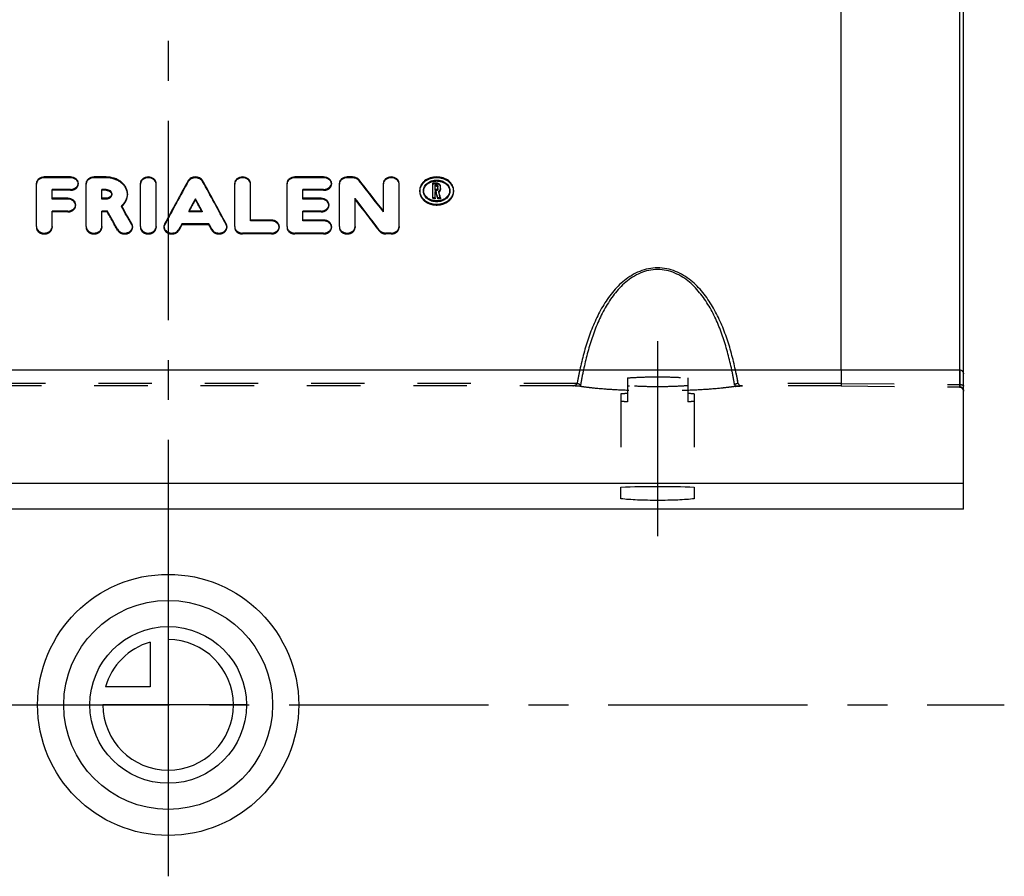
# Model space of a CAD drawing. Header units: millimetres. Extents: x 397 to 602, y 395 to 605.
# Tile 2 of 42: x 482 to 602, y 395 to 500. Entities that reach past the tile are written whole.
import ezdxf

# ---------------------------------------------------------------- set-up
doc = ezdxf.new("R2010")
doc.units = ezdxf.units.MM
doc.header["$LTSCALE"] = 65.185185
doc.linetypes.add('CENTER', pattern=[0.6, 0.375, -0.075, 0.075, -0.075])
doc.linetypes.add('HIDDEN', pattern=[0.2, 0.1, -0.1])
for name, color, linetype in [('ACHSEN_S', 7, 'CONTINUOUS'), ('FLAECHEN', 7, 'CONTINUOUS'), ('KOERPER', 7, 'CONTINUOUS'), ('KONST.EL_MIT_GEO', 7, 'CONTINUOUS'), ('KURVEN', 7, 'CONTINUOUS')]:
    doc.layers.add(name, color=color, linetype=linetype)

msp = doc.modelspace()

# ---------------------------------------------------------------- linework, layer by layer
at = {"layer": 'ACHSEN_S', "color": 2, "linetype": 'CENTER'}
msp.add_line((500, 605.17), (500, 395.25), dxfattribs=at)
at = {"layer": 'FLAECHEN', "color": 8, "linetype": 'HIDDEN'}
msp.add_line((597.5, 443.37), (597.5, 506.25), dxfattribs=at)
at = {"layer": 'FLAECHEN', "color": 7, "linetype": 'Continuous'}
for p, q in [((597.5, 443.37), (402.5, 443.37)), ((597.5, 440.25), (597.5, 443.37)), ((597.5, 440.25), (402.5, 440.25))]:
    msp.add_line(p, q, dxfattribs=at)
at = {"layer": 'FLAECHEN', "color": 2, "linetype": 'CENTER'}
msp.add_line((397.5, 416.25), (602.5, 416.25), dxfattribs=at)
at = {"layer": 'KOERPER', "color": 8, "linetype": 'HIDDEN'}
for p, q in [((556.3, 456.32), (556.3, 453.37)), ((563.7, 456.32), (563.7, 453.37)), ((555.5, 454.35), (555.5, 441.51)), ((564.5, 454.35), (564.5, 441.51))]:
    msp.add_line(p, q, dxfattribs=at)
for centre, radius, start, end in [((558.77, 486.57), 31.3, 265.4806, 265.9417), ((558.41, 422.19), 32.29, 93.7495, 95.1733), ((561.44, 420.3), 34.19, 84.8663, 86.211)]:
    msp.add_arc(centre, radius, start, end, dxfattribs=at)
for points, knots in [([(556.3, 456.32), (556.88, 456.36), (558.11, 456.43), (560, 456.46), (561.89, 456.43), (563.12, 456.36), (563.7, 456.32)], [0, 0, 0, 0, 0.235707, 0.5, 0.764293, 1, 1, 1, 1]), ([(563.7, 455.36), (563.12, 455.32), (561.89, 455.25), (560, 455.22), (558.11, 455.25), (556.88, 455.32), (556.3, 455.36)], [0, 0, 0, 0, 0.235707, 0.5, 0.764293, 1, 1, 1, 1]), ([(556.3, 453.37), (556.23, 453.38), (555.96, 453.4), (555.7, 453.43), (555.5, 453.45)], [0, 0, 0, 0, 0.265678, 1, 1, 1, 1]), ([(564.5, 453.45), (564.44, 453.44), (564.17, 453.41), (563.9, 453.39), (563.7, 453.37)], [0, 0, 0, 0, 0.233816, 1, 1, 1, 1])]:
    msp.add_open_spline(points, degree=3, knots=knots, dxfattribs=at)
at = {"layer": 'KONST.EL_MIT_GEO', "color": 7, "linetype": 'Continuous'}
for p, q in [((582.5, 457.3), (582.5, 519.99)), ((597.04, 457.3), (597.04, 518.98)), ((597.5, 443.37), (597.5, 518.48)), ((488.02, 480.94), (484.81, 480.94)), ((484.81, 480.94), (484.81, 480.83)), ((488.02, 480.83), (484.81, 480.83)), ((488.02, 480.94), (488.02, 480.83)), ((492.4, 480.94), (490.91, 480.94)), ((490.91, 480.94), (490.91, 480.83)), ((492.4, 480.83), (490.91, 480.83)), ((492.4, 480.94), (492.4, 480.83)), ((502.46, 480.49), (502.46, 480.38)), ((504.22, 480.49), (504.22, 480.38)), ((519.06, 480.94), (515.53, 480.94)), ((515.53, 480.94), (515.53, 480.83)), ((519.06, 480.83), (515.53, 480.83)), ((519.06, 480.94), (519.06, 480.83)), ((522.59, 480.94), (521.95, 480.94)), ((521.95, 480.94), (521.95, 480.83)), ((522.59, 480.83), (521.95, 480.83)), ((522.59, 480.94), (522.59, 480.83)), ((523.41, 480.59), (523.41, 480.47)), ((483.85, 474.87), (483.85, 480.18)), ((488.02, 479.42), (485.77, 479.42)), ((485.77, 478.22), (485.77, 479.42)), ((489.94, 474.87), (489.94, 480.18)), ((492.4, 479.42), (491.87, 479.42)), ((491.87, 478.22), (491.87, 479.42)), ((496.6, 474.87), (496.6, 480.18)), ((498.52, 474.87), (498.52, 480.18)), ((508.16, 474.87), (508.16, 480.18)), ((510.08, 475.55), (510.08, 480.18)), ((514.57, 474.87), (514.57, 480.18)), ((519.06, 479.42), (516.5, 479.42)), ((516.5, 478.22), (516.5, 479.42)), ((520.99, 474.87), (520.99, 480.18)), ((526.38, 476.66), (526.38, 480.18)), ((528.3, 474.87), (528.3, 480.18)), ((532.91, 480.18), (532.43, 480.18)), ((532.43, 478.39), (532.43, 480.18)), ((532.91, 480.07), (532.43, 480.07)), ((532.91, 479.93), (532.75, 479.93)), ((532.75, 479.29), (532.75, 479.93)), ((532.91, 479.4), (532.75, 479.4)), ((532.91, 479.29), (532.75, 479.29)), ((532.91, 480.18), (532.91, 480.07)), ((532.91, 479.4), (532.91, 479.29)), ((533.07, 479.41), (533.07, 479.8)), ((533.16, 479.2), (533.16, 479.09)), ((533.39, 479.52), (533.39, 479.8)), ((487.7, 478.33), (485.77, 478.33)), ((487.7, 478.22), (485.77, 478.22)), ((487.7, 478.33), (487.7, 478.22)), ((492.4, 478.33), (491.87, 478.33)), ((492.4, 478.22), (491.87, 478.22)), ((492.4, 478.33), (492.4, 478.22)), ((493.08, 478.87), (493.08, 478.76)), ((518.74, 478.33), (516.5, 478.33)), ((518.74, 478.22), (516.5, 478.22)), ((518.74, 478.33), (518.74, 478.22)), ((522.91, 474.87), (522.91, 478.33)), ((531.31, 479.17), (531.31, 479.18)), ((532.75, 478.39), (532.43, 478.39)), ((532.85, 479.14), (532.75, 479.14)), ((532.75, 478.39), (532.75, 479.14)), ((533.39, 478.39), (533.06, 478.39)), ((534.52, 479.18), (534.52, 479.17)), ((487.7, 476.77), (485.77, 476.77)), ((485.77, 474.87), (485.77, 476.77)), ((492.52, 476.77), (491.87, 476.77)), ((491.87, 474.87), (491.87, 476.77)), ((494.28, 477.42), (494.28, 477.31)), ((504.16, 476.77), (502.52, 476.77)), ((502.52, 476.77), (502.52, 476.66)), ((504.16, 476.77), (504.16, 476.66)), ((518.74, 476.77), (516.5, 476.77)), ((516.5, 475.55), (516.5, 476.77)), ((504.16, 476.66), (502.52, 476.66)), ((512.65, 475.66), (510.08, 475.66)), ((512.65, 475.66), (512.65, 475.55)), ((519.06, 475.66), (516.5, 475.66)), ((519.06, 475.66), (519.06, 475.55)), ((495.54, 475.2), (495.54, 475.09)), ((499.56, 475.18), (499.56, 475.07)), ((505, 475.2), (501.67, 475.2)), ((507.11, 475.18), (507.11, 475.07)), ((512.65, 475.55), (510.08, 475.55)), ((519.06, 475.55), (516.5, 475.55)), ((512.65, 474.07), (509.12, 474.07)), ((519.06, 474.07), (515.53, 474.07)), ((527.34, 474.07), (526.7, 474.07)), ((403, 457.3), (597, 457.3)), ((555.5, 441.51), (555.5, 442.94)), ((564.5, 442.94), (564.5, 441.51))]:
    msp.add_line(p, q, dxfattribs=at)
at = {"layer": 'KONST.EL_MIT_GEO', "color": 8, "linetype": 'HIDDEN'}
for p, q in [((488.02, 479.31), (485.77, 479.31)), ((488.02, 479.42), (488.02, 479.31)), ((488.98, 480.18), (488.98, 480.07)), ((492.4, 479.31), (491.87, 479.31)), ((492.4, 479.42), (492.4, 479.31)), ((519.06, 479.31), (516.5, 479.31)), ((519.06, 479.42), (519.06, 479.31)), ((520.02, 480.18), (520.02, 480.07)), ((530.83, 479.29), (530.83, 479.17)), ((531.31, 479.29), (531.31, 479.18)), ((532.91, 479.82), (532.75, 479.82)), ((532.91, 479.93), (532.91, 479.82)), ((533.39, 479.52), (533.39, 479.41)), ((534.52, 479.29), (534.52, 479.18)), ((535, 479.17), (535, 479.29)), ((495.01, 478.87), (495.01, 478.76)), ((503.34, 478.28), (503.34, 478.17)), ((532.43, 478.39), (532.43, 478.28)), ((532.75, 478.28), (532.43, 478.28)), ((532.85, 479.03), (532.75, 479.03)), ((532.75, 478.39), (532.75, 478.28)), ((532.85, 479.14), (532.85, 479.03)), ((533.06, 478.39), (533.06, 478.28)), ((533.39, 478.28), (533.06, 478.28)), ((533.39, 478.39), (533.39, 478.28)), ((487.7, 476.77), (487.7, 476.66)), ((488.66, 477.55), (488.66, 477.44)), ((492.52, 476.77), (492.52, 476.66)), ((518.74, 476.77), (518.74, 476.66)), ((519.7, 477.55), (519.7, 477.44)), ((487.7, 476.66), (485.77, 476.66)), ((492.52, 476.66), (491.87, 476.66)), ((518.74, 476.66), (516.5, 476.66)), ((483.85, 474.87), (483.85, 474.75)), ((485.77, 474.87), (485.77, 474.75)), ((489.94, 474.87), (489.94, 474.75)), ((491.87, 474.87), (491.87, 474.75)), ((493.8, 474.53), (493.8, 474.42)), ((495.63, 474.87), (495.63, 474.75)), ((496.6, 474.87), (496.6, 474.75)), ((498.52, 474.87), (498.52, 474.75)), ((499.48, 474.87), (499.48, 474.75)), ((501.33, 474.54), (501.33, 474.43)), ((501.67, 475.2), (501.67, 475.09)), ((505, 475.09), (501.67, 475.09)), ((505, 475.2), (505, 475.09)), ((505.35, 474.54), (505.35, 474.43)), ((507.19, 474.87), (507.19, 474.75)), ((508.16, 474.87), (508.16, 474.75)), ((513.61, 474.87), (513.61, 474.75)), ((514.57, 474.87), (514.57, 474.75)), ((520.02, 474.87), (520.02, 474.75)), ((520.99, 474.87), (520.99, 474.75)), ((522.91, 474.87), (522.91, 474.75)), ((525.88, 474.44), (525.88, 474.33)), ((528.3, 474.87), (528.3, 474.75)), ((509.12, 474.07), (509.12, 473.96)), ((512.65, 473.96), (509.12, 473.96)), ((512.65, 474.07), (512.65, 473.96)), ((515.53, 474.07), (515.53, 473.96)), ((519.06, 473.96), (515.53, 473.96)), ((519.06, 474.07), (519.06, 473.96)), ((526.7, 474.07), (526.7, 473.96)), ((527.34, 473.96), (526.7, 473.96)), ((527.34, 474.07), (527.34, 473.96)), ((582.5, 457.3), (582.5, 455.65)), ((597, 457.3), (597, 455.21)), ((597.04, 457.3), (597.04, 455.51)), ((550.13, 455.65), (449.87, 455.65)), ((549.66, 455.34), (450.34, 455.34)), ((549.61, 455.34), (450.39, 455.34)), ((549.61, 455.34), (549.68, 455.34)), ((549.66, 455.34), (549.61, 455.34)), ((549.66, 455.34), (549.68, 455.34)), ((549.68, 455.34), (549.66, 455.34)), ((582.5, 455.65), (569.87, 455.65)), ((570.32, 455.34), (570.39, 455.34)), ((570.32, 455.34), (570.34, 455.34)), ((570.34, 455.34), (570.32, 455.34)), ((582.52, 455.34), (570.34, 455.34)), ((570.39, 455.34), (570.34, 455.34)), ((582.52, 455.34), (570.39, 455.34)), ((582.5, 455.65), (597.04, 455.51)), ((582.5, 455.65), (597.04, 455.51)), ((582.52, 455.34), (597, 455.2)), ((582.52, 455.34), (597, 455.21))]:
    msp.add_line(p, q, dxfattribs=at)
at = {"layer": 'KONST.EL_MIT_GEO', "color": 2, "linetype": 'CENTER'}
msp.add_line((560, 460.84), (560, 436.91), dxfattribs=at)
at = {"layer": 'KONST.EL_MIT_GEO', "color": 8, "linetype": 'HIDDEN'}
msp.add_lwpolyline([(597, 455.2), (597.01, 455.2), (597.03, 455.2), (597.06, 455.2), (597.08, 455.2), (597.11, 455.19), (597.13, 455.19), (597.16, 455.18), (597.18, 455.17), (597.2, 455.16), (597.23, 455.15), (597.25, 455.14), (597.27, 455.12), (597.29, 455.11), (597.31, 455.1), (597.33, 455.08), (597.35, 455.06), (597.37, 455.04), (597.38, 455.03), (597.4, 455.01), (597.41, 454.99), (597.43, 454.97), (597.44, 454.94), (597.45, 454.92), (597.46, 454.9), (597.47, 454.88), (597.48, 454.85), (597.48, 454.83), (597.49, 454.8), (597.49, 454.78), (597.5, 454.75), (597.5, 454.73), (597.5, 454.7)], dxfattribs=at)
for centre, radius, start, end in [((484.45, 480.07), 0.604, 173.6645, 179.9927), ((488.38, 480.07), 0.605, 5.2697, 6.3325), ((488.38, 480.07), 0.603, 0.0038, 5.2705), ((490.55, 480.07), 0.604, 173.6645, 179.9927), ((497.2, 480.07), 0.604, 173.6646, 179.9927), ((497.92, 480.07), 0.604, 0.0073, 6.3354), ((508.76, 480.07), 0.604, 173.6646, 179.9927), ((509.48, 480.07), 0.604, 0.0073, 6.3354), ((515.17, 480.07), 0.604, 173.6645, 179.9927), ((519.42, 480.07), 0.605, 5.2697, 6.3325), ((519.42, 480.07), 0.603, 0.0038, 5.2705), ((521.59, 480.07), 0.604, 173.6645, 179.9927), ((526.98, 480.07), 0.604, 173.6646, 179.9927), ((527.7, 480.07), 0.604, 0.0073, 6.3354), ((532.15, 479.18), 1.32, 177.6112, 179.9973), ((533.09, 479.69), 0.303, 0.0133, 7.5748), ((533.68, 479.18), 1.32, 0.0027, 2.3888), ((493.34, 478.76), 1.67, 1.8333, 3.3343), ((493.34, 478.76), 1.67, 360, 1.8331), ((488.03, 477.44), 0.632, 5.0342, 6.1865), ((488.03, 477.44), 0.63, 0.0032, 5.0348), ((519.07, 477.44), 0.632, 5.0342, 6.1865), ((519.07, 477.44), 0.63, 0.0032, 5.0348), ((494.97, 474.75), 0.659, 4.8209, 6.0469), ((494.98, 474.75), 0.657, 0.0025, 4.82), ((500.14, 474.75), 0.658, 175.1811, 175.4637), ((500.14, 474.75), 0.657, 175.4633, 179.9965), ((506.54, 474.75), 0.658, 4.5364, 4.8189), ((506.54, 474.75), 0.657, 0.0035, 4.5367), ((512.95, 474.75), 0.659, 4.8193, 6.0508), ((512.95, 474.75), 0.657, 0.0028, 4.8198), ((519.36, 474.75), 0.659, 4.8193, 6.0508), ((519.37, 474.75), 0.657, 0.0028, 4.8198), ((596.8, 447.19), 47.43, 167.691, 169.73), ((598.36, 447.18), 48.52, 167.9564, 170.1439), ((520.03, 446.87), 50.16, 9.8918, 12.0078), ((521.78, 446.91), 48.88, 10.3002, 12.2788), ((549.66, 455.8), 0.461, 263.9585, 270.019), ((570.34, 455.8), 0.461, 269.981, 276.0415), ((597, 454.71), 0.501, 89.4642, 89.9999), ((597, 454.71), 0.496, 3.0191, 6.0282), ((597.01, 454.71), 0.494, 0.0016, 3.0197)]:
    msp.add_arc(centre, radius, start, end, dxfattribs=at)
at = {"layer": 'KONST.EL_MIT_GEO', "color": 7, "linetype": 'Continuous'}
for centre, radius, start, end in [((532.16, 479.18), 1.33, 172.6335, 177.6086), ((532.33, 479.29), 1.02, 180.0015, 182.7986), ((533.09, 479.52), 0.306, 349.5258, 359.9707), ((533.5, 479.29), 1.02, 357.2014, 359.9985), ((533.67, 479.18), 1.33, 2.3914, 7.3665), ((485.11, 474.87), 0.659, 353.9484, 359.9924), ((491.21, 474.87), 0.659, 353.9484, 359.9924), ((497.86, 474.87), 0.659, 353.9484, 359.9924)]:
    msp.add_arc(centre, radius, start, end, dxfattribs=at)
for centre, major_axis, ratio, start_param, end_param in [((498.75, 416.25), (40.1, 103.65), 0.212668, 0.987106, 1.05042), ((507.93, 416.25), (-40.1, 103.65), 0.212668, -1.05042, -0.987106), ((528.75, 416.25), (-58.97, 102.81), 0.265527, -1.100791, -1.054973), ((528.75, 416.25), (-58.86, 102.62), 0.265527, -1.10072, -1.054814), ((498.75, 416.25), (40.03, 103.45), 0.212668, 0.98695, 1.050386), ((507.93, 416.25), (-40.03, 103.45), 0.212668, -1.050386, -0.98695), ((534.67, 416.25), (-19.5, 103.97), 0.11826, -0.952583, -0.942872), ((500.85, 416.25), (40.1, 103.65), 0.212668, 1.013868, 1.031779), ((505.82, 416.25), (-40.1, 103.65), 0.212668, -1.031779, -1.013868), ((526.48, 416.25), (-58.97, 102.81), 0.265527, -1.128098, -1.082338), ((534.34, 416.25), (-19.5, 103.97), 0.11826, -0.952583, -0.943551), ((534.67, 416.25), (-19.47, 103.77), 0.11826, -0.951146, -0.942746), ((494.29, 416.25), (-42.71, 103.57), 0.221805, -1.067177, -1.040898), ((496.41, 416.25), (-42.71, 103.57), 0.221805, -1.059356, -1.033222), ((496.41, 416.25), (-42.63, 103.37), 0.221805, -1.059321, -1.033137), ((500.85, 416.25), (40.1, 103.65), 0.212668, 1.050291, 1.057873), ((505.82, 416.25), (-40.1, 103.65), 0.212668, -1.057873, -1.050291)]:
    msp.add_ellipse(centre, major_axis=major_axis, ratio=ratio, start_param=start_param, end_param=end_param, dxfattribs=at)
at = {"layer": 'KONST.EL_MIT_GEO', "color": 8, "linetype": 'HIDDEN'}
for centre, major_axis, ratio, start_param, end_param in [((500.85, 416.25), (40.03, 103.45), 0.212668, 1.013764, 1.031709), ((505.82, 416.25), (-40.03, 103.45), 0.212668, -1.031709, -1.013764), ((526.48, 416.25), (-58.86, 102.62), 0.265527, -1.12808, -1.082232), ((534.34, 416.25), (-19.47, 103.77), 0.11826, -0.952476, -0.943426), ((534.67, 416.25), (-19.47, 103.77), 0.11826, 5.33071, 5.332039), ((494.29, 416.25), (-42.63, 103.37), 0.221805, -1.067157, -1.040828), ((500.85, 416.25), (40.03, 103.45), 0.212668, 1.050256, 1.057854), ((505.82, 416.25), (-40.03, 103.45), 0.212668, -1.057854, -1.050256)]:
    msp.add_ellipse(centre, major_axis=major_axis, ratio=ratio, start_param=start_param, end_param=end_param, dxfattribs=at)
at = {"layer": 'KONST.EL_MIT_GEO', "color": 7, "linetype": 'Continuous'}
for points, knots in [([(484.81, 480.94), (484.69, 480.94), (484.44, 480.9), (484.13, 480.74), (483.94, 480.53), (483.86, 480.33), (483.85, 480.23), (483.85, 480.18)], [0, 0, 0, 0, 0.276427, 0.537735, 0.776453, 0.889383, 1, 1, 1, 1]), ([(484.81, 480.83), (484.69, 480.83), (484.46, 480.8), (484.16, 480.65), (483.93, 480.43), (483.86, 480.23), (483.85, 480.14)], [0, 0, 0, 0, 0.275125, 0.536681, 0.777186, 1, 1, 1, 1]), ([(488.98, 480.18), (488.98, 480.23), (488.97, 480.33), (488.89, 480.53), (488.7, 480.74), (488.39, 480.9), (488.14, 480.94), (488.02, 480.94)], [0, 0, 0, 0, 0.110614, 0.223547, 0.462265, 0.723573, 1, 1, 1, 1]), ([(488.98, 480.14), (488.97, 480.23), (488.9, 480.43), (488.67, 480.65), (488.37, 480.8), (488.14, 480.83), (488.02, 480.83)], [0, 0, 0, 0, 0.222809, 0.463315, 0.724872, 1, 1, 1, 1]), ([(490.91, 480.94), (490.78, 480.94), (490.54, 480.9), (490.22, 480.74), (490.03, 480.53), (489.96, 480.33), (489.94, 480.23), (489.94, 480.18)], [0, 0, 0, 0, 0.276427, 0.537735, 0.776453, 0.889383, 1, 1, 1, 1]), ([(490.91, 480.83), (490.79, 480.83), (490.56, 480.8), (490.25, 480.65), (490.03, 480.43), (489.96, 480.23), (489.95, 480.14)], [0, 0, 0, 0, 0.275125, 0.536681, 0.777186, 1, 1, 1, 1]), ([(495.01, 478.87), (495.01, 479.01), (494.97, 479.29), (494.82, 479.68), (494.58, 480.04), (494.25, 480.35), (493.85, 480.61), (493.24, 480.86), (492.74, 480.94), (492.4, 480.94)], [0, 0, 0, 0, 0.111219, 0.224411, 0.34158, 0.463987, 0.591986, 0.725052, 1, 1, 1, 1]), ([(495, 478.86), (495, 478.99), (494.95, 479.26), (494.78, 479.64), (494.53, 479.98), (494.2, 480.28), (493.81, 480.52), (493.22, 480.76), (492.73, 480.83), (492.4, 480.83)], [0, 0, 0, 0, 0.111064, 0.224483, 0.342028, 0.464749, 0.592865, 0.725803, 1, 1, 1, 1]), ([(498.52, 480.18), (498.52, 480.23), (498.51, 480.33), (498.43, 480.53), (498.24, 480.74), (497.93, 480.9), (497.56, 480.96), (497.19, 480.9), (496.87, 480.74), (496.68, 480.53), (496.61, 480.33), (496.6, 480.23), (496.6, 480.18)], [0, 0, 0, 0, 0.055308, 0.111773, 0.231133, 0.361787, 0.5, 0.638213, 0.768867, 0.888227, 0.944692, 1, 1, 1, 1]), ([(498.52, 480.14), (498.51, 480.23), (498.43, 480.43), (498.21, 480.65), (497.91, 480.8), (497.56, 480.85), (497.21, 480.8), (496.9, 480.65), (496.68, 480.43), (496.61, 480.23), (496.6, 480.14)], [0, 0, 0, 0, 0.111407, 0.231659, 0.362437, 0.5, 0.637563, 0.768341, 0.888593, 1, 1, 1, 1]), ([(504.22, 480.49), (504.18, 480.56), (504.08, 480.69), (503.86, 480.83), (503.61, 480.92), (503.34, 480.95), (503.06, 480.92), (502.81, 480.83), (502.6, 480.69), (502.5, 480.56), (502.46, 480.49)], [0, 0, 0, 0, 0.114289, 0.23669, 0.366272, 0.5, 0.633728, 0.76331, 0.885711, 1, 1, 1, 1]), ([(504.22, 480.38), (504.18, 480.45), (504.08, 480.58), (503.86, 480.72), (503.61, 480.81), (503.34, 480.84), (503.06, 480.81), (502.81, 480.72), (502.6, 480.58), (502.5, 480.45), (502.46, 480.38)], [0, 0, 0, 0, 0.114284, 0.236684, 0.366268, 0.5, 0.633732, 0.763316, 0.885716, 1, 1, 1, 1]), ([(510.08, 480.18), (510.08, 480.23), (510.07, 480.33), (509.99, 480.53), (509.8, 480.74), (509.49, 480.9), (509.12, 480.96), (508.75, 480.9), (508.43, 480.74), (508.24, 480.53), (508.17, 480.33), (508.16, 480.23), (508.16, 480.18)], [0, 0, 0, 0, 0.055308, 0.111773, 0.231133, 0.361787, 0.5, 0.638213, 0.768867, 0.888227, 0.944692, 1, 1, 1, 1]), ([(510.08, 480.14), (510.07, 480.23), (509.99, 480.43), (509.77, 480.65), (509.47, 480.8), (509.12, 480.85), (508.77, 480.8), (508.46, 480.65), (508.24, 480.43), (508.17, 480.23), (508.16, 480.14)], [0, 0, 0, 0, 0.111407, 0.231659, 0.362437, 0.5, 0.637563, 0.768341, 0.888593, 1, 1, 1, 1]), ([(515.53, 480.94), (515.41, 480.94), (515.16, 480.9), (514.85, 480.74), (514.66, 480.53), (514.58, 480.33), (514.57, 480.23), (514.57, 480.18)], [0, 0, 0, 0, 0.276427, 0.537735, 0.776453, 0.889383, 1, 1, 1, 1]), ([(515.53, 480.83), (515.42, 480.83), (515.18, 480.8), (514.88, 480.65), (514.66, 480.43), (514.58, 480.23), (514.57, 480.14)], [0, 0, 0, 0, 0.275125, 0.536681, 0.777186, 1, 1, 1, 1]), ([(520.02, 480.18), (520.02, 480.23), (520.01, 480.33), (519.94, 480.53), (519.75, 480.74), (519.43, 480.9), (519.19, 480.94), (519.06, 480.94)], [0, 0, 0, 0, 0.110614, 0.223547, 0.462265, 0.723573, 1, 1, 1, 1]), ([(520.02, 480.14), (520.01, 480.23), (519.94, 480.43), (519.72, 480.65), (519.41, 480.8), (519.18, 480.83), (519.06, 480.83)], [0, 0, 0, 0, 0.222809, 0.463315, 0.724872, 1, 1, 1, 1]), ([(521.95, 480.94), (521.82, 480.94), (521.58, 480.9), (521.26, 480.74), (521.07, 480.53), (521, 480.33), (520.99, 480.23), (520.99, 480.18)], [0, 0, 0, 0, 0.276427, 0.537735, 0.776453, 0.889383, 1, 1, 1, 1]), ([(521.95, 480.83), (521.83, 480.83), (521.6, 480.8), (521.29, 480.65), (521.07, 480.43), (521, 480.23), (520.99, 480.14)], [0, 0, 0, 0, 0.275125, 0.536681, 0.777186, 1, 1, 1, 1]), ([(523.41, 480.59), (523.32, 480.7), (523.06, 480.88), (522.75, 480.94), (522.59, 480.94)], [0, 0, 0, 0, 0.477895, 1, 1, 1, 1]), ([(523.41, 480.47), (523.32, 480.59), (523.06, 480.77), (522.75, 480.83), (522.59, 480.83)], [0, 0, 0, 0, 0.477885, 1, 1, 1, 1]), ([(528.3, 480.18), (528.3, 480.23), (528.29, 480.33), (528.21, 480.53), (528.03, 480.74), (527.71, 480.9), (527.34, 480.96), (526.97, 480.9), (526.65, 480.74), (526.47, 480.53), (526.39, 480.33), (526.38, 480.23), (526.38, 480.18)], [0, 0, 0, 0, 0.055308, 0.111773, 0.231133, 0.361787, 0.5, 0.638213, 0.768867, 0.888227, 0.944692, 1, 1, 1, 1]), ([(528.3, 480.14), (528.29, 480.23), (528.22, 480.43), (527.99, 480.65), (527.69, 480.8), (527.34, 480.85), (526.99, 480.8), (526.69, 480.65), (526.46, 480.43), (526.39, 480.23), (526.38, 480.14)], [0, 0, 0, 0, 0.111407, 0.231659, 0.362437, 0.5, 0.637563, 0.768341, 0.888593, 1, 1, 1, 1]), ([(535, 479.29), (535, 479.4), (534.97, 479.62), (534.85, 479.93), (534.65, 480.22), (534.3, 480.56), (533.71, 480.86), (532.91, 480.98), (532.12, 480.86), (531.53, 480.56), (531.17, 480.22), (530.98, 479.93), (530.85, 479.62), (530.83, 479.4), (530.83, 479.29)], [0, 0, 0, 0, 0.055531, 0.112102, 0.170717, 0.231997, 0.362256, 0.5, 0.637744, 0.768003, 0.829283, 0.887898, 0.944469, 1, 1, 1, 1]), ([(534.99, 479.35), (534.98, 479.45), (534.93, 479.65), (534.73, 480.04), (534.32, 480.45), (533.66, 480.76), (532.91, 480.87), (532.16, 480.76), (531.51, 480.45), (531.1, 480.04), (530.9, 479.65), (530.85, 479.45), (530.84, 479.35)], [0, 0, 0, 0, 0.055495, 0.112419, 0.232636, 0.363021, 0.5, 0.636979, 0.767364, 0.887581, 0.944505, 1, 1, 1, 1]), ([(531.31, 479.29), (531.31, 479.37), (531.33, 479.54), (531.46, 479.87), (531.77, 480.23), (532.3, 480.5), (532.91, 480.59), (533.53, 480.5), (534.06, 480.23), (534.37, 479.87), (534.5, 479.54), (534.52, 479.37), (534.52, 479.29)], [0, 0, 0, 0, 0.055589, 0.112251, 0.231706, 0.362146, 0.5, 0.637854, 0.768294, 0.887749, 0.944411, 1, 1, 1, 1]), ([(488.02, 479.42), (488.14, 479.42), (488.39, 479.46), (488.7, 479.62), (488.89, 479.83), (488.97, 480.03), (488.98, 480.13), (488.98, 480.18)], [0, 0, 0, 0, 0.275842, 0.537205, 0.776445, 0.889508, 1, 1, 1, 1]), ([(492.4, 479.42), (492.49, 479.42), (492.66, 479.39), (492.89, 479.28), (493.04, 479.1), (493.08, 478.95), (493.08, 478.87)], [0, 0, 0, 0, 0.275464, 0.536609, 0.776318, 1, 1, 1, 1]), ([(519.06, 479.42), (519.19, 479.42), (519.43, 479.46), (519.75, 479.62), (519.94, 479.83), (520.01, 480.03), (520.02, 480.13), (520.02, 480.18)], [0, 0, 0, 0, 0.275842, 0.537205, 0.776445, 0.889508, 1, 1, 1, 1]), ([(530.83, 479.29), (530.83, 479.18), (530.85, 478.96), (530.98, 478.64), (531.17, 478.35), (531.53, 478), (532.11, 477.7), (532.91, 477.57), (533.71, 477.7), (534.3, 478), (534.65, 478.35), (534.85, 478.64), (534.97, 478.96), (535, 479.18), (535, 479.29)], [0, 0, 0, 0, 0.055401, 0.112112, 0.171006, 0.232551, 0.362872, 0.5, 0.637128, 0.767449, 0.828994, 0.887888, 0.944599, 1, 1, 1, 1]), ([(534.52, 479.24), (534.51, 479.16), (534.48, 478.99), (534.35, 478.67), (534.03, 478.33), (533.51, 478.06), (532.91, 477.97), (532.31, 478.06), (531.79, 478.33), (531.48, 478.67), (531.34, 478.99), (531.31, 479.16), (531.31, 479.24)], [0, 0, 0, 0, 0.055468, 0.112353, 0.232539, 0.362987, 0.5, 0.637013, 0.767461, 0.887647, 0.944532, 1, 1, 1, 1]), ([(533.39, 479.8), (533.39, 479.85), (533.37, 479.96), (533.25, 480.08), (533.1, 480.16), (532.98, 480.18), (532.91, 480.18)], [0, 0, 0, 0, 0.22269, 0.462087, 0.723662, 1, 1, 1, 1]), ([(533.39, 479.73), (533.38, 479.78), (533.35, 479.87), (533.24, 479.98), (533.09, 480.05), (532.97, 480.07), (532.91, 480.07)], [0, 0, 0, 0, 0.22344, 0.464461, 0.725769, 1, 1, 1, 1]), ([(532.91, 479.93), (532.93, 479.93), (532.97, 479.92), (533.03, 479.89), (533.06, 479.85), (533.07, 479.82), (533.07, 479.8)], [0, 0, 0, 0, 0.276242, 0.537824, 0.777306, 1, 1, 1, 1]), ([(533.06, 479.48), (533.05, 479.46), (533.01, 479.41), (532.95, 479.4), (532.91, 479.4)], [0, 0, 0, 0, 0.470398, 1, 1, 1, 1]), ([(533.07, 479.41), (533.07, 479.4), (533.06, 479.36), (533.03, 479.32), (532.97, 479.29), (532.93, 479.29), (532.91, 479.29)], [0, 0, 0, 0, 0.222985, 0.462658, 0.724125, 1, 1, 1, 1]), ([(533.16, 479.2), (533.22, 479.23), (533.32, 479.3), (533.38, 479.41), (533.39, 479.47)], [0, 0, 0, 0, 0.524085, 1, 1, 1, 1]), ([(488.66, 477.55), (488.66, 477.65), (488.61, 477.87), (488.38, 478.12), (488.07, 478.29), (487.82, 478.33), (487.7, 478.33)], [0, 0, 0, 0, 0.225047, 0.465189, 0.725741, 1, 1, 1, 1]), ([(488.66, 477.51), (488.65, 477.61), (488.58, 477.8), (488.35, 478.03), (488.05, 478.18), (487.82, 478.22), (487.7, 478.22)], [0, 0, 0, 0, 0.225504, 0.466896, 0.727301, 1, 1, 1, 1]), ([(493.08, 478.87), (493.08, 478.8), (493.04, 478.65), (492.89, 478.47), (492.66, 478.35), (492.49, 478.33), (492.4, 478.33)], [0, 0, 0, 0, 0.223694, 0.463761, 0.72494, 1, 1, 1, 1]), ([(493.08, 478.76), (493.08, 478.69), (493.04, 478.54), (492.89, 478.36), (492.66, 478.24), (492.49, 478.22), (492.4, 478.22)], [0, 0, 0, 0, 0.223684, 0.463747, 0.724931, 1, 1, 1, 1]), ([(494.28, 477.42), (494.39, 477.51), (494.59, 477.72), (494.83, 478.08), (494.97, 478.47), (495.01, 478.74), (495.01, 478.87)], [0, 0, 0, 0, 0.264007, 0.517132, 0.761294, 1, 1, 1, 1]), ([(519.7, 477.55), (519.7, 477.65), (519.65, 477.87), (519.43, 478.12), (519.11, 478.29), (518.86, 478.33), (518.74, 478.33)], [0, 0, 0, 0, 0.225047, 0.465189, 0.725741, 1, 1, 1, 1]), ([(519.7, 477.51), (519.69, 477.61), (519.62, 477.8), (519.4, 478.03), (519.09, 478.18), (518.86, 478.22), (518.74, 478.22)], [0, 0, 0, 0, 0.225504, 0.466896, 0.727301, 1, 1, 1, 1]), ([(534.52, 479.17), (534.52, 479.08), (534.49, 478.92), (534.36, 478.59), (534.05, 478.23), (533.52, 477.96), (532.91, 477.86), (532.3, 477.96), (531.77, 478.23), (531.46, 478.59), (531.33, 478.92), (531.31, 479.08), (531.31, 479.17)], [0, 0, 0, 0, 0.055478, 0.112267, 0.232213, 0.362694, 0.5, 0.637306, 0.767787, 0.887733, 0.944522, 1, 1, 1, 1]), ([(487.7, 476.77), (487.82, 476.77), (488.07, 476.81), (488.38, 476.98), (488.61, 477.24), (488.66, 477.45), (488.66, 477.55)], [0, 0, 0, 0, 0.273705, 0.534305, 0.774938, 1, 1, 1, 1]), ([(518.74, 476.77), (518.86, 476.77), (519.11, 476.81), (519.43, 476.98), (519.65, 477.24), (519.7, 477.45), (519.7, 477.55)], [0, 0, 0, 0, 0.273705, 0.534305, 0.774938, 1, 1, 1, 1]), ([(513.61, 474.87), (513.61, 474.97), (513.55, 475.19), (513.33, 475.45), (513.02, 475.62), (512.77, 475.66), (512.65, 475.66)], [0, 0, 0, 0, 0.22766, 0.468766, 0.728198, 1, 1, 1, 1]), ([(520.02, 474.87), (520.02, 474.97), (519.97, 475.19), (519.75, 475.45), (519.43, 475.62), (519.19, 475.66), (519.06, 475.66)], [0, 0, 0, 0, 0.22766, 0.468766, 0.728198, 1, 1, 1, 1]), ([(483.85, 474.87), (483.85, 474.76), (483.9, 474.55), (484.11, 474.29), (484.41, 474.12), (484.77, 474.05), (485.13, 474.09), (485.45, 474.24), (485.68, 474.49), (485.76, 474.69), (485.77, 474.8)], [0, 0, 0, 0, 0.113452, 0.233524, 0.362322, 0.497236, 0.632839, 0.763407, 0.885478, 1, 1, 1, 1]), ([(489.94, 474.87), (489.94, 474.76), (489.99, 474.55), (490.2, 474.29), (490.51, 474.12), (490.86, 474.05), (491.23, 474.09), (491.55, 474.24), (491.78, 474.49), (491.85, 474.69), (491.86, 474.8)], [0, 0, 0, 0, 0.113452, 0.233524, 0.362322, 0.497236, 0.632839, 0.763407, 0.885478, 1, 1, 1, 1]), ([(493.8, 474.53), (493.85, 474.45), (493.98, 474.29), (494.24, 474.13), (494.56, 474.06), (494.88, 474.07), (495.18, 474.17), (495.43, 474.35), (495.59, 474.59), (495.63, 474.78), (495.63, 474.87)], [0, 0, 0, 0, 0.119497, 0.246664, 0.379536, 0.51406, 0.645627, 0.770641, 0.887994, 1, 1, 1, 1]), ([(495.63, 474.87), (495.63, 474.92), (495.62, 475.04), (495.57, 475.15), (495.54, 475.2)], [0, 0, 0, 0, 0.495075, 1, 1, 1, 1]), ([(495.63, 474.82), (495.63, 474.85), (495.61, 474.94), (495.58, 475.03), (495.54, 475.09)], [0, 0, 0, 0, 0.247517, 1, 1, 1, 1]), ([(496.6, 474.87), (496.6, 474.76), (496.65, 474.55), (496.86, 474.29), (497.16, 474.12), (497.52, 474.05), (497.88, 474.09), (498.2, 474.24), (498.43, 474.49), (498.51, 474.69), (498.52, 474.8)], [0, 0, 0, 0, 0.113452, 0.233524, 0.362322, 0.497236, 0.632839, 0.763407, 0.885478, 1, 1, 1, 1]), ([(499.56, 475.18), (499.54, 475.14), (499.5, 475.03), (499.48, 474.92), (499.48, 474.87)], [0, 0, 0, 0, 0.504457, 1, 1, 1, 1]), ([(499.56, 475.07), (499.55, 475.05), (499.51, 474.97), (499.49, 474.88), (499.48, 474.81)], [0, 0, 0, 0, 0.254214, 1, 1, 1, 1]), ([(499.48, 474.87), (499.48, 474.77), (499.52, 474.59), (499.69, 474.35), (499.94, 474.17), (500.25, 474.07), (500.57, 474.06), (500.89, 474.14), (501.15, 474.3), (501.28, 474.46), (501.33, 474.54)], [0, 0, 0, 0, 0.112086, 0.229595, 0.354837, 0.486624, 0.621251, 0.754025, 0.88089, 1, 1, 1, 1]), ([(505.35, 474.54), (505.4, 474.46), (505.52, 474.3), (505.79, 474.14), (506.1, 474.06), (506.43, 474.07), (506.73, 474.17), (506.99, 474.35), (507.15, 474.59), (507.19, 474.77), (507.19, 474.87)], [0, 0, 0, 0, 0.11911, 0.245975, 0.378749, 0.513376, 0.645163, 0.770405, 0.887914, 1, 1, 1, 1]), ([(507.19, 474.87), (507.19, 474.92), (507.18, 475.03), (507.14, 475.14), (507.11, 475.18)], [0, 0, 0, 0, 0.495543, 1, 1, 1, 1]), ([(507.19, 474.81), (507.19, 474.83), (507.18, 474.92), (507.14, 475.01), (507.11, 475.07)], [0, 0, 0, 0, 0.247792, 1, 1, 1, 1]), ([(508.16, 474.87), (508.16, 474.76), (508.21, 474.54), (508.43, 474.28), (508.75, 474.11), (508.99, 474.07), (509.12, 474.07)], [0, 0, 0, 0, 0.227669, 0.46924, 0.728719, 1, 1, 1, 1]), ([(513.6, 474.82), (513.59, 474.92), (513.52, 475.12), (513.3, 475.36), (513, 475.51), (512.76, 475.55), (512.65, 475.55)], [0, 0, 0, 0, 0.228042, 0.470264, 0.729581, 1, 1, 1, 1]), ([(512.65, 474.07), (512.77, 474.07), (513.02, 474.11), (513.33, 474.28), (513.55, 474.54), (513.61, 474.76), (513.61, 474.87)], [0, 0, 0, 0, 0.271281, 0.53076, 0.772331, 1, 1, 1, 1]), ([(514.57, 474.87), (514.57, 474.76), (514.62, 474.54), (514.85, 474.28), (515.16, 474.11), (515.41, 474.07), (515.53, 474.07)], [0, 0, 0, 0, 0.227669, 0.46924, 0.728719, 1, 1, 1, 1]), ([(520.02, 474.82), (520.01, 474.92), (519.94, 475.12), (519.72, 475.36), (519.41, 475.51), (519.18, 475.55), (519.06, 475.55)], [0, 0, 0, 0, 0.228042, 0.470264, 0.729581, 1, 1, 1, 1]), ([(519.06, 474.07), (519.19, 474.07), (519.43, 474.11), (519.75, 474.28), (519.97, 474.54), (520.02, 474.76), (520.02, 474.87)], [0, 0, 0, 0, 0.271281, 0.53076, 0.772331, 1, 1, 1, 1]), ([(520.99, 474.87), (520.99, 474.76), (521.04, 474.54), (521.26, 474.28), (521.58, 474.11), (521.95, 474.05), (522.32, 474.11), (522.64, 474.28), (522.86, 474.54), (522.91, 474.76), (522.91, 474.87)], [0, 0, 0, 0, 0.113834, 0.23462, 0.364359, 0.5, 0.635641, 0.76538, 0.886166, 1, 1, 1, 1]), ([(525.88, 474.44), (525.97, 474.32), (526.23, 474.13), (526.54, 474.07), (526.7, 474.07)], [0, 0, 0, 0, 0.482486, 1, 1, 1, 1]), ([(527.34, 474.07), (527.46, 474.07), (527.71, 474.11), (528.03, 474.28), (528.25, 474.54), (528.3, 474.76), (528.3, 474.87)], [0, 0, 0, 0, 0.271281, 0.53076, 0.772331, 1, 1, 1, 1]), ([(569.54, 457.3), (569.39, 457.98), (569.07, 459.33), (568.46, 461.32), (567.7, 463.25), (566.77, 465.09), (565.59, 466.82), (564.36, 468.09), (563.19, 468.91), (562.2, 469.4), (561.13, 469.73), (560, 469.84), (558.87, 469.73), (557.8, 469.4), (556.81, 468.91), (555.64, 468.09), (554.41, 466.82), (553.23, 465.09), (552.3, 463.25), (551.54, 461.32), (550.93, 459.33), (550.61, 457.98), (550.46, 457.3)], [0, 0, 0, 0, 0.061793, 0.12319, 0.184305, 0.245348, 0.306702, 0.369024, 0.400908, 0.433397, 0.466496, 0.5, 0.533504, 0.566603, 0.599092, 0.630976, 0.693298, 0.754652, 0.815695, 0.87681, 0.938207, 1, 1, 1, 1]), ([(569.09, 457.3), (568.95, 457.96), (568.64, 459.28), (568.06, 461.22), (567.35, 463.1), (566.47, 464.91), (565.54, 466.32), (564.66, 467.35), (563.92, 468.07), (563.07, 468.69), (562.13, 469.19), (561.09, 469.52), (560, 469.64), (558.91, 469.52), (557.87, 469.19), (556.93, 468.69), (556.08, 468.07), (555.34, 467.35), (554.46, 466.32), (553.53, 464.91), (552.65, 463.1), (551.94, 461.22), (551.36, 459.28), (551.05, 457.96), (550.91, 457.3)], [0, 0, 0, 0, 0.061865, 0.123362, 0.184589, 0.24573, 0.307126, 0.33813, 0.369465, 0.401262, 0.433639, 0.466615, 0.5, 0.533385, 0.566361, 0.598737, 0.630535, 0.66187, 0.692874, 0.75427, 0.815411, 0.876638, 0.938135, 1, 1, 1, 1]), ([(597, 457.3), (597.07, 457.3), (597.2, 457.28), (597.36, 457.17), (597.47, 457), (597.5, 456.87), (597.5, 456.81)], [0, 0, 0, 0, 0.250592, 0.500838, 0.750593, 1, 1, 1, 1]), ([(564.5, 441.51), (564.19, 441.47), (563.51, 441.41), (562.01, 441.33), (560, 441.29), (557.99, 441.33), (556.49, 441.41), (555.81, 441.47), (555.5, 441.51)], [0, 0, 0, 0, 0.104281, 0.22604, 0.5, 0.77396, 0.895719, 1, 1, 1, 1])]:
    msp.add_open_spline(points, degree=3, knots=knots, dxfattribs=at)
at = {"layer": 'KONST.EL_MIT_GEO', "color": 8, "linetype": 'HIDDEN'}
for points, knots in [([(531.31, 479.18), (531.31, 479.26), (531.33, 479.43), (531.46, 479.76), (531.77, 480.12), (532.3, 480.39), (532.91, 480.48), (533.53, 480.39), (534.06, 480.12), (534.37, 479.76), (534.5, 479.43), (534.52, 479.26), (534.52, 479.18)], [0, 0, 0, 0, 0.055587, 0.112247, 0.231698, 0.362141, 0.5, 0.637859, 0.768302, 0.887753, 0.944413, 1, 1, 1, 1]), ([(488.02, 479.31), (488.14, 479.31), (488.39, 479.35), (488.7, 479.51), (488.89, 479.72), (488.97, 479.92), (488.98, 480.02), (488.98, 480.07)], [0, 0, 0, 0, 0.275854, 0.537222, 0.776458, 0.889516, 1, 1, 1, 1]), ([(492.4, 479.31), (492.49, 479.31), (492.66, 479.28), (492.89, 479.17), (493.04, 478.99), (493.08, 478.84), (493.08, 478.76)], [0, 0, 0, 0, 0.275475, 0.536623, 0.776328, 1, 1, 1, 1]), ([(519.06, 479.31), (519.19, 479.31), (519.43, 479.35), (519.75, 479.51), (519.94, 479.72), (520.01, 479.92), (520.02, 480.02), (520.02, 480.07)], [0, 0, 0, 0, 0.275854, 0.537222, 0.776458, 0.889516, 1, 1, 1, 1]), ([(532.91, 479.82), (532.93, 479.82), (532.97, 479.81), (533.03, 479.78), (533.06, 479.74), (533.07, 479.71), (533.07, 479.69)], [0, 0, 0, 0, 0.276254, 0.537841, 0.777319, 1, 1, 1, 1]), ([(533.16, 479.09), (533.23, 479.12), (533.32, 479.19), (533.38, 479.31), (533.39, 479.38), (533.39, 479.41)], [0, 0, 0, 0, 0.523505, 0.76594, 1, 1, 1, 1]), ([(494.28, 477.31), (494.39, 477.4), (494.59, 477.61), (494.83, 477.97), (494.97, 478.36), (495.01, 478.63), (495.01, 478.76)], [0, 0, 0, 0, 0.264013, 0.517141, 0.761301, 1, 1, 1, 1]), ([(530.83, 479.17), (530.83, 479.06), (530.86, 478.84), (530.98, 478.52), (531.18, 478.23), (531.53, 477.89), (532.12, 477.59), (532.91, 477.46), (533.71, 477.59), (534.29, 477.89), (534.65, 478.23), (534.85, 478.52), (534.97, 478.84), (535, 479.06), (535, 479.17)], [0, 0, 0, 0, 0.055394, 0.112122, 0.17104, 0.232604, 0.362924, 0.5, 0.637076, 0.767396, 0.82896, 0.887878, 0.944606, 1, 1, 1, 1]), ([(487.7, 476.66), (487.82, 476.66), (488.07, 476.7), (488.38, 476.87), (488.61, 477.13), (488.66, 477.34), (488.66, 477.44)], [0, 0, 0, 0, 0.273711, 0.534315, 0.774946, 1, 1, 1, 1]), ([(518.74, 476.66), (518.86, 476.66), (519.11, 476.7), (519.43, 476.87), (519.65, 477.13), (519.7, 477.34), (519.7, 477.44)], [0, 0, 0, 0, 0.273711, 0.534315, 0.774946, 1, 1, 1, 1]), ([(483.85, 474.75), (483.85, 474.65), (483.9, 474.43), (484.12, 474.17), (484.44, 474), (484.81, 473.94), (485.18, 474), (485.5, 474.17), (485.72, 474.43), (485.77, 474.65), (485.77, 474.75)], [0, 0, 0, 0, 0.113833, 0.234619, 0.364359, 0.5, 0.635641, 0.765381, 0.886167, 1, 1, 1, 1]), ([(489.94, 474.75), (489.94, 474.65), (490, 474.43), (490.22, 474.17), (490.54, 474), (490.91, 473.94), (491.27, 474), (491.59, 474.17), (491.81, 474.43), (491.87, 474.65), (491.87, 474.75)], [0, 0, 0, 0, 0.113833, 0.234619, 0.364359, 0.5, 0.635641, 0.765381, 0.886167, 1, 1, 1, 1]), ([(493.8, 474.42), (493.85, 474.33), (493.98, 474.18), (494.24, 474.02), (494.56, 473.95), (494.88, 473.96), (495.18, 474.06), (495.43, 474.24), (495.59, 474.48), (495.63, 474.66), (495.63, 474.75)], [0, 0, 0, 0, 0.119497, 0.246664, 0.379536, 0.514061, 0.645629, 0.770643, 0.887995, 1, 1, 1, 1]), ([(496.6, 474.75), (496.6, 474.65), (496.65, 474.43), (496.87, 474.17), (497.19, 474), (497.56, 473.94), (497.93, 474), (498.25, 474.17), (498.47, 474.43), (498.52, 474.65), (498.52, 474.75)], [0, 0, 0, 0, 0.113833, 0.234619, 0.364359, 0.5, 0.635641, 0.765381, 0.886167, 1, 1, 1, 1]), ([(499.48, 474.75), (499.48, 474.66), (499.52, 474.48), (499.69, 474.24), (499.94, 474.06), (500.25, 473.96), (500.57, 473.95), (500.89, 474.03), (501.15, 474.19), (501.28, 474.35), (501.33, 474.43)], [0, 0, 0, 0, 0.112085, 0.229593, 0.354835, 0.486623, 0.621251, 0.754025, 0.88089, 1, 1, 1, 1]), ([(505.35, 474.43), (505.4, 474.35), (505.52, 474.19), (505.79, 474.03), (506.1, 473.95), (506.43, 473.96), (506.73, 474.06), (506.99, 474.24), (507.15, 474.48), (507.19, 474.66), (507.19, 474.75)], [0, 0, 0, 0, 0.11911, 0.245975, 0.378749, 0.513377, 0.645165, 0.770407, 0.887915, 1, 1, 1, 1]), ([(508.16, 474.75), (508.16, 474.65), (508.21, 474.43), (508.43, 474.17), (508.75, 474), (508.99, 473.96), (509.12, 473.96)], [0, 0, 0, 0, 0.227666, 0.469237, 0.728717, 1, 1, 1, 1]), ([(512.65, 473.96), (512.77, 473.96), (513.02, 474), (513.33, 474.17), (513.55, 474.43), (513.61, 474.65), (513.61, 474.75)], [0, 0, 0, 0, 0.271283, 0.530763, 0.772334, 1, 1, 1, 1]), ([(514.57, 474.75), (514.57, 474.65), (514.62, 474.43), (514.85, 474.17), (515.16, 474), (515.41, 473.96), (515.53, 473.96)], [0, 0, 0, 0, 0.227666, 0.469237, 0.728717, 1, 1, 1, 1]), ([(519.06, 473.96), (519.19, 473.96), (519.43, 474), (519.75, 474.17), (519.97, 474.43), (520.02, 474.65), (520.02, 474.75)], [0, 0, 0, 0, 0.271283, 0.530763, 0.772334, 1, 1, 1, 1]), ([(520.99, 474.75), (520.99, 474.65), (521.04, 474.43), (521.26, 474.17), (521.58, 474), (521.95, 473.94), (522.32, 474), (522.64, 474.17), (522.86, 474.43), (522.91, 474.65), (522.91, 474.75)], [0, 0, 0, 0, 0.113833, 0.234619, 0.364359, 0.5, 0.635641, 0.765381, 0.886167, 1, 1, 1, 1]), ([(527.34, 473.96), (527.46, 473.96), (527.71, 474), (528.03, 474.17), (528.25, 474.43), (528.3, 474.65), (528.3, 474.75)], [0, 0, 0, 0, 0.271283, 0.530763, 0.772334, 1, 1, 1, 1]), ([(525.88, 474.33), (525.97, 474.21), (526.23, 474.02), (526.54, 473.96), (526.7, 473.96)], [0, 0, 0, 0, 0.482485, 1, 1, 1, 1]), ([(550.13, 455.65), (550.11, 455.6), (550.05, 455.5), (549.9, 455.38), (549.75, 455.34), (549.66, 455.34)], [0, 0, 0, 0, 0.282506, 0.538748, 1, 1, 1, 1]), ([(550.5, 455.28), (550.45, 455.29), (550.33, 455.3), (550.05, 455.32), (549.83, 455.33), (549.68, 455.34)], [0, 0, 0, 0, 0.197662, 0.446725, 1, 1, 1, 1]), ([(550.13, 455.65), (550.21, 455.63), (550.33, 455.6), (550.47, 455.54), (550.53, 455.5), (550.56, 455.48)], [0, 0, 0, 0, 0.554152, 0.797271, 1, 1, 1, 1]), ([(550.56, 455.48), (550.55, 455.47), (550.54, 455.4), (550.52, 455.33), (550.5, 455.28)], [0, 0, 0, 0, 0.259942, 1, 1, 1, 1]), ([(569.5, 455.28), (569.23, 455.23), (568.65, 455.15), (567.31, 455), (565.35, 454.85), (562.77, 454.75), (560, 454.72), (557.23, 454.75), (554.65, 454.85), (552.69, 455), (551.35, 455.15), (550.77, 455.23), (550.5, 455.28)], [0, 0, 0, 0, 0.042552, 0.092691, 0.212381, 0.351228, 0.5, 0.648772, 0.787619, 0.907309, 0.957448, 1, 1, 1, 1]), ([(569.87, 455.65), (569.79, 455.63), (569.67, 455.6), (569.53, 455.54), (569.47, 455.5), (569.44, 455.48)], [0, 0, 0, 0, 0.554152, 0.797271, 1, 1, 1, 1]), ([(569.44, 455.48), (569.45, 455.47), (569.46, 455.4), (569.48, 455.33), (569.5, 455.28)], [0, 0, 0, 0, 0.259942, 1, 1, 1, 1]), ([(570.32, 455.34), (570.17, 455.33), (569.95, 455.32), (569.67, 455.3), (569.55, 455.29), (569.5, 455.28)], [0, 0, 0, 0, 0.553273, 0.802336, 1, 1, 1, 1]), ([(569.5, 455.28), (569.55, 455.29), (569.67, 455.3), (569.95, 455.32), (570.17, 455.33), (570.32, 455.34)], [0, 0, 0, 0, 0.197664, 0.446725, 1, 1, 1, 1]), ([(569.87, 455.65), (569.89, 455.6), (569.95, 455.5), (570.1, 455.38), (570.25, 455.34), (570.34, 455.34)], [0, 0, 0, 0, 0.282506, 0.538748, 1, 1, 1, 1]), ([(582.5, 455.65), (582.5, 455.61), (582.5, 455.55), (582.5, 455.47), (582.51, 455.43), (582.51, 455.39), (582.51, 455.36), (582.52, 455.35), (582.52, 455.34), (582.52, 455.34)], [0, 0, 0, 0, 0.405511, 0.577329, 0.723404, 0.840619, 0.926527, 0.979528, 1, 1, 1, 1]), ([(582.5, 455.65), (582.5, 455.61), (582.5, 455.55), (582.5, 455.47), (582.51, 455.43), (582.51, 455.39), (582.51, 455.36), (582.52, 455.35), (582.52, 455.34), (582.52, 455.34)], [0, 0, 0, 0, 0.405511, 0.577329, 0.723404, 0.840619, 0.926527, 0.979528, 1, 1, 1, 1]), ([(582.52, 455.34), (582.52, 455.34), (582.52, 455.34), (582.52, 455.34), (582.52, 455.34)], [0, 0, 0, 0, 0.369401, 1, 1, 1, 1]), ([(582.52, 455.34), (582.52, 455.34), (582.52, 455.34), (582.52, 455.34), (582.52, 455.34)], [0, 0, 0, 0, 0.369418, 1, 1, 1, 1]), ([(597.04, 455.51), (597.04, 455.47), (597.04, 455.4), (597.03, 455.31), (597.02, 455.25), (597.02, 455.23), (597.01, 455.21), (597.01, 455.2), (597, 455.2)], [0, 0, 0, 0, 0.403, 0.71749, 0.83338, 0.918854, 0.97324, 1, 1, 1, 1]), ([(597.5, 454.71), (597.5, 454.77), (597.47, 454.9), (597.36, 455.07), (597.2, 455.18), (597.07, 455.21), (597, 455.21)], [0, 0, 0, 0, 0.249406, 0.499162, 0.749409, 1, 1, 1, 1]), ([(597.5, 454.76), (597.49, 454.82), (597.46, 454.94), (597.34, 455.09), (597.19, 455.18), (597.07, 455.21), (597, 455.21)], [0, 0, 0, 0, 0.249426, 0.499209, 0.749448, 1, 1, 1, 1]), ([(597.04, 455.51), (597.1, 455.51), (597.21, 455.5), (597.34, 455.47), (597.42, 455.43), (597.47, 455.4), (597.49, 455.36), (597.5, 455.33), (597.5, 455.32)], [0, 0, 0, 0, 0.339803, 0.63177, 0.751005, 0.850173, 0.930995, 1, 1, 1, 1])]:
    msp.add_open_spline(points, degree=3, knots=knots, dxfattribs=at)
at = {"layer": 'KONST.EL_MIT_GEO', "color": 7, "linetype": 'Continuous'}
for points in [[(533.07, 479.52), (533.07, 479.51), (533.07, 479.5), (533.06, 479.48)], [(555.5, 442.94), (557, 443), (560, 443.06), (563, 443), (564.5, 442.94)]]:
    msp.add_open_spline(points, degree=3, dxfattribs=at)
at = {"layer": 'KONST.EL_MIT_GEO', "color": 8, "linetype": 'HIDDEN'}
for points in [[(550.46, 457.3), (550.34, 456.75), (550.23, 456.2), (550.13, 455.65)], [(550.91, 457.3), (550.78, 456.7), (550.66, 456.09), (550.56, 455.48)], [(569.44, 455.48), (569.34, 456.09), (569.22, 456.7), (569.09, 457.3)], [(569.87, 455.65), (569.77, 456.2), (569.66, 456.75), (569.54, 457.3)], [(597, 455.2), (597, 455.2), (597, 455.21), (597, 455.21)]]:
    msp.add_open_spline(points, degree=3, dxfattribs=at)
at = {"layer": 'KURVEN', "color": 40, "linetype": 'Continuous'}
for p, q in [((500, 432.25), (500, 400.25)), ((497.8, 423.94), (497.8, 418.45)), ((497.8, 418.45), (492.31, 418.45)), ((509.6, 416.25), (492, 416.25))]:
    msp.add_line(p, q, dxfattribs=at)
for radius in [16, 12.8, 9.6]:
    msp.add_circle((500, 416.25), radius, dxfattribs=at)
for start, end in [(180, 90), (105.962, 164.038)]:
    msp.add_arc((500, 416.25), 8, start, end, dxfattribs=at)

doc.saveas('drawing.dxf')
